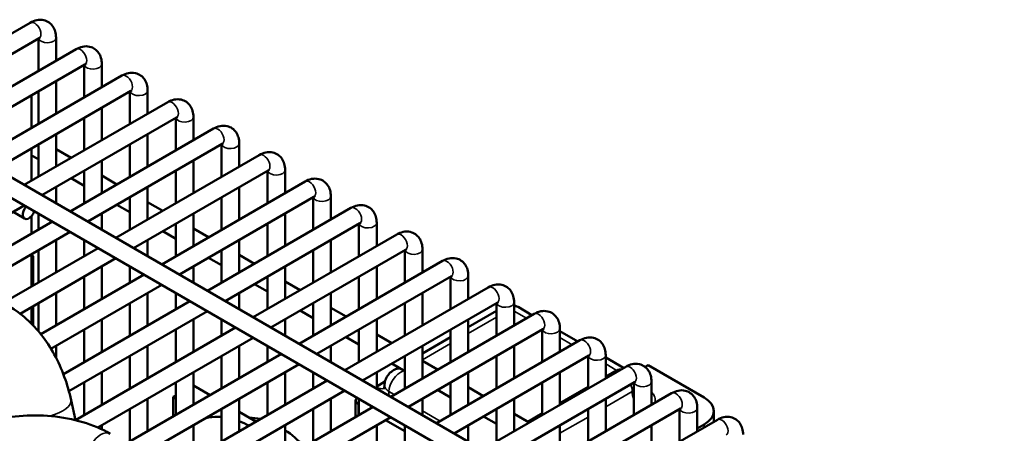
# Model space of a CAD drawing. Header units: inches. Extents: x 1 to 237, y 4 to 150.
# Tile 222 of 237: x 204.89 to 211.47, y 86.64 to 89.4. Entities that reach past the tile are written whole.
import ezdxf

# ---------------------------------------------------------------- set-up
doc = ezdxf.new("R2010")
doc.units = ezdxf.units.IN
doc.header["$LTSCALE"] = 7
doc.header["$MEASUREMENT"] = 0
doc.layers.add('Visible (ANSI)', color=7, linetype='Continuous', lineweight=50)
doc.layers.add('Visible Narrow (ANSI)', color=7, linetype='Continuous', lineweight=35)

msp = doc.modelspace()

# ---------------------------------------------------------------- linework, layer by layer
at = {"layer": 'Visible (ANSI)'}
for p, q in [((203.999, 88.8246), (204.9578, 89.3782)), ((204.1171, 88.7564), (205.0168, 89.2759)), ((205.0117, 89.2729), (205.0117, 89.0557)), ((205.1299, 89.2788), (205.1299, 89.1239)), ((203.2908, 89.2335), (211.4694, 84.5116)), ((204.3052, 88.6478), (205.264, 89.2014)), ((203.2318, 89.1312), (211.3355, 84.4525)), ((204.4233, 88.5796), (205.323, 89.0991)), ((205.318, 89.0961), (205.318, 88.8789)), ((205.4361, 89.102), (205.4361, 88.9471)), ((204.6115, 88.471), (205.5702, 89.0246)), ((205.1299, 88.9875), (205.1299, 88.7703)), ((204.7296, 88.4028), (205.6293, 88.9223)), ((204.9669, 88.8934), (204.9669, 88.6762)), ((205.0117, 88.9193), (205.0117, 88.7021)), ((205.6242, 88.9193), (205.6242, 88.7021)), ((205.7423, 88.9252), (205.7423, 88.7703)), ((204.9177, 88.2942), (205.8764, 88.8478)), ((205.4361, 88.8107), (205.4361, 88.5935)), ((205.0358, 88.226), (205.9355, 88.7455)), ((205.318, 88.7425), (205.318, 88.5253)), ((205.9304, 88.7425), (205.9304, 88.5253)), ((206.0485, 88.7484), (206.0485, 88.5935)), ((205.2239, 88.1174), (206.1827, 88.671)), ((205.1299, 88.6339), (205.1299, 88.4167)), ((205.7423, 88.6339), (205.7423, 88.4167)), ((204.9669, 88.5398), (204.9669, 88.3226)), ((205.0117, 88.5657), (205.0117, 88.3485)), ((205.1299, 88.5337), (205.2312, 88.4752)), ((205.342, 88.0492), (206.2417, 88.5687)), ((205.6242, 88.5657), (205.6242, 88.3485)), ((206.2367, 88.5657), (206.2367, 88.3485)), ((206.3548, 88.5716), (206.3548, 88.4167)), ((204.9669, 88.4915), (205.0117, 88.4656)), ((205.5301, 87.9406), (206.4889, 88.4942)), ((205.4361, 88.4571), (205.4361, 88.2399)), ((206.0485, 88.4571), (206.0485, 88.2399)), ((205.2312, 88.3388), (205.318, 88.2888)), ((205.318, 88.3889), (205.318, 88.1717)), ((205.4361, 88.3569), (205.5374, 88.2984)), ((205.6483, 87.8724), (206.548, 88.3919)), ((205.9304, 88.3889), (205.9304, 88.1717)), ((206.5429, 88.3889), (206.5429, 88.1717)), ((206.661, 88.3948), (206.661, 88.2399)), ((205.1299, 88.2803), (205.1299, 88.1717)), ((205.7423, 88.2803), (205.7423, 88.0631)), ((205.8364, 87.7638), (206.7951, 88.3174)), ((206.3548, 88.2803), (206.3548, 88.0631)), ((205.6242, 88.2121), (205.6242, 87.9949)), ((205.9545, 87.6956), (206.8542, 88.2151)), ((206.2367, 88.2121), (206.2367, 87.9949)), ((206.8491, 88.2121), (206.8491, 87.9949)), ((206.9672, 88.218), (206.9672, 88.0631)), ((202.8505, 86.9643), (204.9177, 88.1578)), ((205.5374, 88.162), (205.6242, 88.112)), ((205.7423, 88.1801), (205.8437, 88.1216)), ((206.1426, 87.587), (207.1014, 88.1406)), ((204.92, 88.0694), (204.8423, 88.1143)), ((204.9669, 88.0866), (204.9669, 87.969)), ((205.0117, 88.1035), (205.0117, 87.9949)), ((205.4361, 88.1035), (205.4361, 87.9949)), ((206.0485, 88.1035), (206.0485, 87.8863)), ((206.661, 88.1035), (206.661, 87.8863)), ((204.2544, 87.5577), (205.1058, 88.0492)), ((205.9304, 88.0353), (205.9304, 87.8181)), ((206.2607, 87.5188), (207.1604, 88.0383)), ((206.5429, 88.0353), (206.5429, 87.8181)), ((207.1553, 88.0353), (207.1553, 87.8181)), ((207.2735, 88.0412), (207.2735, 87.8863)), ((204.53, 87.5804), (205.2239, 87.981)), ((205.8437, 87.9852), (205.9304, 87.9352)), ((206.0485, 88.0033), (206.1499, 87.9448)), ((206.4488, 87.4102), (207.4076, 87.9638)), ((205.1299, 87.9267), (205.1299, 87.7095)), ((205.318, 87.9267), (205.318, 87.8181)), ((205.7423, 87.9267), (205.7423, 87.8181)), ((206.3548, 87.9267), (206.3548, 87.7095)), ((206.9672, 87.9267), (206.9672, 87.7095)), ((204.777, 87.5058), (205.412, 87.8724)), ((204.9669, 87.8326), (204.9669, 87.6154)), ((204.9669, 87.8278), (204.9698, 87.826)), ((204.9761, 87.8152), (204.9761, 87.6207)), ((205.0117, 87.8585), (205.0117, 87.6413)), ((206.2367, 87.8585), (206.2367, 87.6413)), ((206.3548, 87.8265), (206.4561, 87.768)), ((206.5669, 87.342), (207.4666, 87.8615)), ((206.8491, 87.8585), (206.8491, 87.6413)), ((207.4616, 87.8585), (207.4616, 87.6413)), ((207.5797, 87.8644), (207.5797, 87.7095)), ((204.8893, 87.4343), (205.5301, 87.8042)), ((205.4361, 87.7499), (205.4361, 87.5327)), ((205.6242, 87.7499), (205.6242, 87.6413)), ((206.0485, 87.7499), (206.0485, 87.6413)), ((206.1499, 87.8084), (206.2367, 87.7584)), ((206.661, 87.7499), (206.661, 87.5327)), ((206.7551, 87.2334), (207.7138, 87.787)), ((207.2735, 87.7499), (207.2735, 87.5327)), ((205.0283, 87.2973), (205.7183, 87.6956)), ((205.318, 87.6817), (205.318, 87.4645)), ((206.5429, 87.6817), (206.5429, 87.4645)), ((206.8732, 87.1652), (207.7729, 87.6847)), ((207.1553, 87.6817), (207.1553, 87.4645)), ((207.7678, 87.6817), (207.7678, 87.4645)), ((207.8859, 87.6876), (207.8859, 87.5327)), ((205.0962, 87.2001), (205.8364, 87.6274)), ((206.4561, 87.6316), (206.5429, 87.5816)), ((206.661, 87.6497), (206.7623, 87.5912)), ((205.1299, 87.5731), (205.1299, 87.3559)), ((205.7423, 87.5731), (205.7423, 87.3559)), ((205.9304, 87.5731), (205.9304, 87.4645)), ((206.3548, 87.5731), (206.3548, 87.4645)), ((206.9672, 87.5731), (206.9672, 87.3559)), ((207.0613, 87.0566), (208.02, 87.6102)), ((207.5797, 87.5731), (207.5797, 87.3559)), ((204.9761, 87.4844), (204.9761, 87.3566)), ((205.0117, 87.5049), (205.0117, 87.3173)), ((205.1788, 87.0306), (206.0245, 87.5188)), ((205.6242, 87.5049), (205.6242, 87.2877)), ((206.8491, 87.5049), (206.8491, 87.2877)), ((207.1794, 86.9884), (208.0791, 87.5079)), ((207.4616, 87.5049), (207.4616, 87.2877)), ((208.074, 87.5049), (208.074, 87.2877)), ((208.1921, 87.5108), (208.1921, 87.3559)), ((204.9669, 87.479), (204.9669, 87.366)), ((205.216, 86.9157), (206.1426, 87.4506)), ((206.7623, 87.4548), (206.8491, 87.4048)), ((206.9672, 87.4729), (207.0686, 87.4144)), ((207.3675, 86.8798), (208.3263, 87.4334)), ((208.074, 87.4532), (207.8859, 87.3446)), ((208.3119, 87.4251), (208.2186, 87.479)), ((205.4361, 87.3963), (205.4361, 87.1791)), ((206.0485, 87.3963), (206.0485, 87.1791)), ((206.2367, 87.3963), (206.2367, 87.2877)), ((206.661, 87.3963), (206.661, 87.2877)), ((207.2735, 87.3963), (207.2735, 87.1791)), ((207.8859, 87.3963), (207.8859, 87.1791)), ((205.2592, 86.7234), (206.3307, 87.342)), ((205.318, 87.3281), (205.318, 87.1109)), ((205.9304, 87.3281), (205.9304, 87.1109)), ((207.1553, 87.3281), (207.1553, 87.1109)), ((207.2735, 87.2961), (207.3748, 87.2376)), ((207.4856, 86.8116), (208.3853, 87.3311)), ((207.7678, 87.3281), (207.7678, 87.1109)), ((208.3802, 87.3281), (208.3802, 87.1109)), ((208.4984, 87.334), (208.4984, 87.1791)), ((208.6181, 87.2483), (208.4984, 87.3174)), ((205.1299, 87.2195), (205.1299, 87.1401)), ((205.4089, 86.6734), (206.4488, 87.2738)), ((205.7423, 87.2195), (205.7423, 87.0023)), ((206.3548, 87.2195), (206.3548, 87.0023)), ((206.5429, 87.2195), (206.5429, 87.1109)), ((206.9672, 87.2195), (206.9672, 87.1109)), ((207.0686, 87.278), (207.1553, 87.228)), ((207.7678, 87.2764), (207.5797, 87.1678)), ((207.5797, 87.2195), (207.5797, 87.0023)), ((207.6737, 86.703), (208.6325, 87.2566)), ((208.1921, 87.2195), (208.1921, 87.0023)), ((205.6027, 86.5681), (206.6369, 87.1652)), ((205.6242, 87.1513), (205.6242, 86.9341)), ((206.2367, 87.1513), (206.2367, 86.9341)), ((207.4616, 87.1513), (207.4616, 86.9341)), ((207.7918, 86.6348), (208.6915, 87.1543)), ((208.074, 87.1513), (208.074, 86.9341)), ((208.6865, 87.1513), (208.6865, 86.9341)), ((208.8046, 87.1572), (208.8046, 87.0023)), ((205.7208, 86.4999), (206.7551, 87.097)), ((207.3748, 87.1012), (207.4616, 87.0512)), ((207.5797, 87.1193), (207.681, 87.0608)), ((208.9244, 87.0715), (208.8046, 87.1406)), ((209.0878, 87.09), (209.0677, 87.0783)), ((209.4626, 86.8736), (209.0878, 87.09)), ((205.4361, 87.0427), (205.4361, 86.8255)), ((206.0485, 87.0427), (206.0485, 86.8255)), ((206.661, 87.0427), (206.661, 86.8255)), ((206.8491, 87.0427), (206.8491, 86.9341)), ((207.2735, 87.0427), (207.2735, 86.9341)), ((207.4196, 87.0754), (207.3865, 87.0563)), ((207.8859, 87.0427), (207.8859, 86.8255)), ((207.98, 86.5262), (208.9387, 87.0798)), ((208.4984, 87.0427), (208.4984, 86.8255)), ((205.318, 86.9745), (205.318, 86.7573)), ((205.9052, 86.3891), (206.9432, 86.9884)), ((205.9304, 86.9745), (205.9304, 86.7573)), ((206.1602, 86.89), (206.0485, 86.9545)), ((206.5429, 86.9745), (206.5429, 86.7573)), ((207.2735, 86.9487), (207.3292, 86.9809)), ((207.7678, 86.9745), (207.7678, 86.7573)), ((208.0981, 86.458), (208.9978, 86.9775)), ((208.3802, 86.9745), (208.3802, 86.7573)), ((208.9927, 86.9745), (208.9927, 86.7573)), ((209.1108, 86.9804), (209.1108, 86.8255)), ((205.9304, 86.8878), (205.9129, 86.8777)), ((205.9964, 86.3055), (207.0613, 86.9202)), ((207.3301, 86.9392), (207.3302, 86.9393)), ((207.681, 86.9244), (207.7678, 86.8744)), ((207.8859, 86.9425), (207.9873, 86.884)), ((208.2862, 86.3494), (209.2449, 86.9029)), ((205.2302, 86.8572), (205.2594, 86.7228)), ((205.7423, 86.8659), (205.7423, 86.6487)), ((205.9129, 86.8777), (205.9129, 86.7472)), ((205.9304, 86.8676), (205.9129, 86.8777)), ((206.3548, 86.8659), (206.3548, 86.6487)), ((206.9672, 86.8659), (206.9672, 86.6487)), ((207.1328, 86.8532), (207.1328, 86.7443)), ((207.1553, 86.8258), (207.1503, 86.8287)), ((207.1553, 86.8659), (207.1553, 86.7573)), ((207.5797, 86.8659), (207.5797, 86.7573)), ((208.1921, 86.8659), (208.1921, 86.6487)), ((208.8046, 86.8659), (208.8046, 86.6487)), ((205.6242, 86.7977), (205.6242, 86.5805)), ((206.0828, 86.1381), (207.2494, 86.8116)), ((206.2367, 86.7977), (206.2367, 86.5805)), ((206.4665, 86.7132), (206.3548, 86.7777)), ((206.8491, 86.7977), (206.8491, 86.5805)), ((208.074, 86.7977), (208.074, 86.5805)), ((208.1921, 86.7657), (208.2935, 86.7072)), ((208.4043, 86.2812), (209.304, 86.8007)), ((208.6865, 86.7977), (208.6865, 86.5805)), ((209.2989, 86.7977), (209.2989, 86.5805)), ((209.417, 86.8036), (209.417, 86.6487)), ((209.527, 86.7122), (209.527, 86.7838)), ((206.0852, 86.0031), (207.3675, 86.7434)), ((206.1501, 86.7407), (206.144, 86.7442)), ((207.4616, 86.649), (207.3328, 86.7234)), ((207.9873, 86.7476), (208.074, 86.6976)), ((208.5924, 86.1726), (209.5512, 86.7261)), ((209.417, 86.6677), (209.4626, 86.694)), ((205.4361, 86.6891), (205.4361, 86.6612)), ((206.0485, 86.6891), (206.0485, 86.4719)), ((206.661, 86.6891), (206.661, 86.4719)), ((207.2735, 86.6891), (207.2735, 86.4719)), ((207.4616, 86.6891), (207.4616, 86.5805)), ((207.8859, 86.6891), (207.8859, 86.5805)), ((208.4984, 86.6891), (208.4984, 86.4719)), ((209.1108, 86.6891), (209.1108, 86.4719))]:
    msp.add_line(p, q, dxfattribs=at)
msp.add_arc((204.9636, 87.8152), 0.0125, 0, 60, dxfattribs=at)
for centre, major_axis, ratio, start_param, end_param in [((204.9496, 88.1205), (-0.0295, -0.0511), 0.57735, 4.4315, 8.13487), ((207.4615, 86.9552), (0.0851, -0.0937), 0.675873, 2.995864, 2.997002), ((207.4261, 86.9552), (-0.1, 0), 0.57735, 6.276919, 6.283185), ((207.1928, 86.8532), (-0.06, 0), 0.57735, 5.679574, 7.068583), ((209.307, 86.7838), (0.22, 0), 0.57735, 5.497787, 7.068583), ((206.4432, 86.0612), (-0.375, 0.6495), 0.57735, 6.083473, 6.129608), ((206.4432, 86.0612), (-0.375, 0.6495), 0.57735, 5.897907, 6.083473), ((206.4432, 86.0612), (0.375, -0.6495), 0.57735, 2.40002, 2.523796), ((206.6257, 86.1665), (-0.3135, 0.543), 0.57735, 5.792619, 5.974829), ((206.6257, 86.1665), (0.3135, -0.543), 0.57735, 1.975412, 2.276433)]:
    msp.add_ellipse(centre, major_axis=major_axis, ratio=ratio, start_param=start_param, end_param=end_param, dxfattribs=at)
for points, knots in [([(204.9578, 89.3782), (204.9711, 89.3859), (204.9856, 89.3919), (205.0163, 89.3981), (205.0325, 89.3985), (205.0608, 89.3919), (205.0728, 89.3866), (205.0931, 89.3723), (205.1016, 89.3636), (205.1157, 89.3433), (205.1209, 89.3317), (205.1282, 89.3063), (205.1299, 89.2925), (205.1299, 89.2788)], [0, 0, 0, 0, 0.314159, 0.314159, 0.611451, 0.611451, 0.836785, 0.836785, 1.050201, 1.050201, 1.29221, 1.29221, 1.570796, 1.570796, 1.570796, 1.570796]), ([(205.0168, 89.2759), (205.0195, 89.2774), (205.0217, 89.2784), (205.0244, 89.2793), (205.0251, 89.2794), (205.0251, 89.2794)], [0, 0, 0, 0, 0.2067237, 0.2067237, 0.3804885, 0.3804885, 0.3804885, 0.3804885]), ([(205.264, 89.2014), (205.2774, 89.2091), (205.2919, 89.2151), (205.3225, 89.2213), (205.3387, 89.2217), (205.367, 89.2151), (205.379, 89.2098), (205.3994, 89.1955), (205.4078, 89.1868), (205.4219, 89.1665), (205.4271, 89.1549), (205.4345, 89.1295), (205.4361, 89.1157), (205.4361, 89.102)], [0, 0, 0, 0, 0.314159, 0.314159, 0.611451, 0.611451, 0.836785, 0.836785, 1.050201, 1.050201, 1.29221, 1.29221, 1.570796, 1.570796, 1.570796, 1.570796]), ([(205.323, 89.0991), (205.3257, 89.1006), (205.328, 89.1016), (205.3306, 89.1025), (205.3313, 89.1026), (205.3313, 89.1026)], [0, 0, 0, 0, 0.2067237, 0.2067237, 0.3804885, 0.3804885, 0.3804885, 0.3804885]), ([(205.5702, 89.0246), (205.5836, 89.0323), (205.5981, 89.0383), (205.6288, 89.0445), (205.6449, 89.0449), (205.6732, 89.0383), (205.6852, 89.033), (205.7056, 89.0187), (205.7141, 89.01), (205.7282, 88.9897), (205.7334, 88.9781), (205.7407, 88.9527), (205.7423, 88.9389), (205.7423, 88.9252)], [0, 0, 0, 0, 0.314159, 0.314159, 0.611451, 0.611451, 0.836785, 0.836785, 1.050201, 1.050201, 1.29221, 1.29221, 1.570796, 1.570796, 1.570796, 1.570796]), ([(205.6293, 88.9223), (205.632, 88.9238), (205.6342, 88.9248), (205.6369, 88.9257), (205.6375, 88.9258), (205.6375, 88.9258)], [0, 0, 0, 0, 0.2067237, 0.2067237, 0.3804885, 0.3804885, 0.3804885, 0.3804885]), ([(205.8764, 88.8478), (205.8898, 88.8555), (205.9043, 88.8615), (205.935, 88.8677), (205.9512, 88.8681), (205.9795, 88.8615), (205.9915, 88.8562), (206.0118, 88.8419), (206.0203, 88.8332), (206.0344, 88.8129), (206.0396, 88.8012), (206.0469, 88.7759), (206.0485, 88.7621), (206.0485, 88.7484)], [0, 0, 0, 0, 0.314159, 0.314159, 0.611451, 0.611451, 0.836785, 0.836785, 1.050201, 1.050201, 1.29221, 1.29221, 1.570796, 1.570796, 1.570796, 1.570796]), ([(205.9355, 88.7455), (205.9382, 88.747), (205.9404, 88.748), (205.9431, 88.7489), (205.9438, 88.749), (205.9438, 88.749)], [0, 0, 0, 0, 0.2067237, 0.2067237, 0.3804885, 0.3804885, 0.3804885, 0.3804885]), ([(206.1827, 88.671), (206.1961, 88.6787), (206.2106, 88.6847), (206.2412, 88.6909), (206.2574, 88.6913), (206.2857, 88.6847), (206.2977, 88.6794), (206.3181, 88.6651), (206.3265, 88.6564), (206.3406, 88.6361), (206.3458, 88.6244), (206.3532, 88.5991), (206.3548, 88.5853), (206.3548, 88.5716)], [0, 0, 0, 0, 0.314159, 0.314159, 0.611451, 0.611451, 0.836785, 0.836785, 1.050201, 1.050201, 1.29221, 1.29221, 1.570796, 1.570796, 1.570796, 1.570796]), ([(206.2417, 88.5687), (206.2444, 88.5702), (206.2467, 88.5712), (206.2493, 88.5721), (206.25, 88.5722), (206.25, 88.5722)], [0, 0, 0, 0, 0.2067237, 0.2067237, 0.3804885, 0.3804885, 0.3804885, 0.3804885]), ([(206.4889, 88.4942), (206.5023, 88.5019), (206.5168, 88.5079), (206.5474, 88.5141), (206.5636, 88.5145), (206.5919, 88.5079), (206.6039, 88.5026), (206.6243, 88.4883), (206.6327, 88.4796), (206.6468, 88.4593), (206.652, 88.4476), (206.6594, 88.4223), (206.661, 88.4085), (206.661, 88.3948)], [0, 0, 0, 0, 0.314159, 0.314159, 0.611451, 0.611451, 0.836785, 0.836785, 1.050201, 1.050201, 1.29221, 1.29221, 1.570796, 1.570796, 1.570796, 1.570796]), ([(206.548, 88.3919), (206.5507, 88.3934), (206.5529, 88.3944), (206.5556, 88.3953), (206.5562, 88.3954), (206.5562, 88.3954)], [0, 0, 0, 0, 0.2067237, 0.2067237, 0.3804885, 0.3804885, 0.3804885, 0.3804885]), ([(206.7951, 88.3174), (206.8085, 88.3251), (206.823, 88.3311), (206.8537, 88.3373), (206.8699, 88.3377), (206.8981, 88.3311), (206.9102, 88.3258), (206.9305, 88.3115), (206.939, 88.3028), (206.9531, 88.2825), (206.9583, 88.2708), (206.9656, 88.2455), (206.9672, 88.2317), (206.9672, 88.218)], [0, 0, 0, 0, 0.314159, 0.314159, 0.611451, 0.611451, 0.836785, 0.836785, 1.050201, 1.050201, 1.29221, 1.29221, 1.570796, 1.570796, 1.570796, 1.570796]), ([(206.8542, 88.2151), (206.8569, 88.2166), (206.8591, 88.2176), (206.8618, 88.2185), (206.8624, 88.2186), (206.8624, 88.2186)], [0, 0, 0, 0, 0.2067237, 0.2067237, 0.3804885, 0.3804885, 0.3804885, 0.3804885]), ([(207.1014, 88.1406), (207.1147, 88.1483), (207.1292, 88.1543), (207.1599, 88.1605), (207.1761, 88.1609), (207.2044, 88.1543), (207.2164, 88.149), (207.2367, 88.1347), (207.2452, 88.126), (207.2593, 88.1057), (207.2645, 88.094), (207.2718, 88.0687), (207.2735, 88.0549), (207.2735, 88.0412)], [0, 0, 0, 0, 0.314159, 0.314159, 0.611451, 0.611451, 0.836785, 0.836785, 1.050201, 1.050201, 1.29221, 1.29221, 1.570796, 1.570796, 1.570796, 1.570796]), ([(207.1604, 88.0383), (207.1631, 88.0398), (207.1653, 88.0408), (207.168, 88.0417), (207.1687, 88.0418), (207.1687, 88.0418)], [0, 0, 0, 0, 0.2067237, 0.2067237, 0.3804885, 0.3804885, 0.3804885, 0.3804885]), ([(207.4076, 87.9638), (207.421, 87.9715), (207.4355, 87.9775), (207.4661, 87.9837), (207.4823, 87.9841), (207.5106, 87.9775), (207.5226, 87.9722), (207.543, 87.9579), (207.5514, 87.9492), (207.5655, 87.9289), (207.5707, 87.9172), (207.5781, 87.8919), (207.5797, 87.8781), (207.5797, 87.8644)], [0, 0, 0, 0, 0.314159, 0.314159, 0.611451, 0.611451, 0.836785, 0.836785, 1.050201, 1.050201, 1.29221, 1.29221, 1.570796, 1.570796, 1.570796, 1.570796]), ([(207.4666, 87.8615), (207.4693, 87.863), (207.4716, 87.864), (207.4742, 87.8649), (207.4749, 87.865), (207.4749, 87.865)], [0, 0, 0, 0, 0.2067237, 0.2067237, 0.3804885, 0.3804885, 0.3804885, 0.3804885]), ([(207.7138, 87.787), (207.7272, 87.7947), (207.7417, 87.8007), (207.7723, 87.8069), (207.7885, 87.8073), (207.8168, 87.8007), (207.8288, 87.7954), (207.8492, 87.7811), (207.8576, 87.7724), (207.8718, 87.7521), (207.877, 87.7404), (207.8843, 87.7151), (207.8859, 87.7013), (207.8859, 87.6876)], [0, 0, 0, 0, 0.314159, 0.314159, 0.611451, 0.611451, 0.836785, 0.836785, 1.050201, 1.050201, 1.29221, 1.29221, 1.570796, 1.570796, 1.570796, 1.570796]), ([(207.7729, 87.6847), (207.7756, 87.6862), (207.7778, 87.6872), (207.7805, 87.6881), (207.7811, 87.6882), (207.7811, 87.6882)], [0, 0, 0, 0, 0.2067237, 0.2067237, 0.3804885, 0.3804885, 0.3804885, 0.3804885]), ([(208.02, 87.6102), (208.0334, 87.6179), (208.0479, 87.6239), (208.0786, 87.6301), (208.0948, 87.6305), (208.1231, 87.6239), (208.1351, 87.6186), (208.1554, 87.6043), (208.1639, 87.5956), (208.178, 87.5753), (208.1832, 87.5636), (208.1905, 87.5383), (208.1921, 87.5245), (208.1921, 87.5108)], [0, 0, 0, 0, 0.314159, 0.314159, 0.611451, 0.611451, 0.836785, 0.836785, 1.050201, 1.050201, 1.29221, 1.29221, 1.570796, 1.570796, 1.570796, 1.570796]), ([(204.0474, 87.4706), (204.1399, 87.524), (204.2397, 87.5607), (204.4378, 87.5907), (204.5356, 87.5863), (204.7176, 87.5396), (204.8017, 87.499), (204.9543, 87.3867), (205.0217, 87.3138), (205.1356, 87.1418), (205.1804, 87.0411), (205.2182, 86.9085), (205.2246, 86.883), (205.2302, 86.8572)], [1.570796, 1.570796, 1.570796, 1.570796, 1.884956, 1.884956, 2.179033, 2.179033, 2.459867, 2.459867, 2.754063, 2.754063, 3.068223, 3.068223, 3.141593, 3.141593, 3.141593, 3.141593]), ([(208.0791, 87.5079), (208.0818, 87.5094), (208.084, 87.5104), (208.0867, 87.5113), (208.0874, 87.5114), (208.0874, 87.5114)], [0, 0, 0, 0, 0.2067237, 0.2067237, 0.3804885, 0.3804885, 0.3804885, 0.3804885]), ([(208.1921, 87.4896), (208.1984, 87.488), (208.2046, 87.4859), (208.2131, 87.482), (208.2157, 87.4806), (208.2182, 87.4792)], [0.19276602, 0.19276602, 0.19276602, 0.19276602, 0.24194563, 0.24194563, 0.26393612, 0.26393612, 0.26393612, 0.26393612]), ([(208.3263, 87.4334), (208.3396, 87.4411), (208.3541, 87.4471), (208.3848, 87.4533), (208.401, 87.4537), (208.4293, 87.4471), (208.4413, 87.4418), (208.4616, 87.4275), (208.4701, 87.4188), (208.4842, 87.3985), (208.4894, 87.3868), (208.4967, 87.3615), (208.4984, 87.3477), (208.4984, 87.334)], [0, 0, 0, 0, 0.314159, 0.314159, 0.611451, 0.611451, 0.836785, 0.836785, 1.050201, 1.050201, 1.29221, 1.29221, 1.570796, 1.570796, 1.570796, 1.570796]), ([(208.3853, 87.3311), (208.388, 87.3326), (208.3902, 87.3336), (208.3929, 87.3345), (208.3936, 87.3346), (208.3936, 87.3346)], [0, 0, 0, 0, 0.2067237, 0.2067237, 0.3804885, 0.3804885, 0.3804885, 0.3804885]), ([(208.6325, 87.2566), (208.6459, 87.2643), (208.6604, 87.2703), (208.691, 87.2765), (208.7072, 87.2769), (208.7355, 87.2703), (208.7475, 87.265), (208.7679, 87.2507), (208.7763, 87.242), (208.7904, 87.2217), (208.7956, 87.21), (208.803, 87.1847), (208.8046, 87.1709), (208.8046, 87.1572)], [0, 0, 0, 0, 0.314159, 0.314159, 0.611451, 0.611451, 0.836785, 0.836785, 1.050201, 1.050201, 1.29221, 1.29221, 1.570796, 1.570796, 1.570796, 1.570796]), ([(208.6915, 87.1543), (208.6942, 87.1558), (208.6965, 87.1568), (208.6991, 87.1577), (208.6998, 87.1578), (208.6998, 87.1578)], [0, 0, 0, 0, 0.2067237, 0.2067237, 0.3804885, 0.3804885, 0.3804885, 0.3804885]), ([(208.9387, 87.0798), (208.9521, 87.0875), (208.9666, 87.0935), (208.9973, 87.0997), (209.0134, 87.1001), (209.0417, 87.0935), (209.0537, 87.0882), (209.0741, 87.0739), (209.0826, 87.0652), (209.0967, 87.0449), (209.1019, 87.0332), (209.1092, 87.0079), (209.1108, 86.9941), (209.1108, 86.9804)], [0, 0, 0, 0, 0.314159, 0.314159, 0.611451, 0.611451, 0.836785, 0.836785, 1.050201, 1.050201, 1.29221, 1.29221, 1.570796, 1.570796, 1.570796, 1.570796]), ([(207.3262, 86.9556), (207.3262, 86.9666), (207.3279, 86.9778), (207.3346, 86.9991), (207.3396, 87.0096), (207.353, 87.0293), (207.3618, 87.0386), (207.3763, 87.0499), (207.3813, 87.0532), (207.3864, 87.0561)], [0, 0, 0, 0, 0.0842417, 0.0842417, 0.1714234, 0.1714234, 0.2664822, 0.2664822, 0.3119742, 0.3119742, 0.3119742, 0.3119742]), ([(207.3261, 86.9552), (207.3261, 86.9507), (207.3254, 86.9462), (207.3234, 86.9388), (207.3221, 86.9359), (207.3201, 86.9323), (207.3194, 86.9315), (207.3194, 86.9315)], [5.4977871, 5.4977871, 5.4977871, 5.4977871, 5.6548668, 5.6548668, 5.8119464, 5.8119464, 5.9650009, 5.9650009, 5.9650009, 5.9650009]), ([(208.9978, 86.9775), (209.0005, 86.979), (209.0027, 86.98), (209.0054, 86.9809), (209.006, 86.981), (209.006, 86.981)], [0, 0, 0, 0, 0.2067237, 0.2067237, 0.3804885, 0.3804885, 0.3804885, 0.3804885]), ([(209.2449, 86.9029), (209.2583, 86.9107), (209.2728, 86.9167), (209.3035, 86.9229), (209.3197, 86.9233), (209.348, 86.9167), (209.36, 86.9114), (209.3803, 86.8971), (209.3888, 86.8884), (209.4029, 86.8681), (209.4081, 86.8564), (209.4154, 86.8311), (209.417, 86.8173), (209.417, 86.8036)], [0, 0, 0, 0, 0.314159, 0.314159, 0.611451, 0.611451, 0.836785, 0.836785, 1.050201, 1.050201, 1.29221, 1.29221, 1.570796, 1.570796, 1.570796, 1.570796]), ([(205.4918, 86.6321), (205.4362, 86.6642), (205.3742, 86.6901), (205.2421, 86.7292), (205.172, 86.7425), (205.0288, 86.756), (204.9558, 86.7563), (204.8123, 86.7439), (204.7419, 86.7312), (204.6472, 86.7041), (204.6195, 86.6949), (204.5928, 86.6845)], [4.712389, 4.712389, 4.712389, 4.712389, 5.023742, 5.023742, 5.335095, 5.335095, 5.646449, 5.646449, 5.957802, 5.957802, 6.090712, 6.090712, 6.090712, 6.090712]), ([(209.304, 86.8007), (209.3067, 86.8022), (209.3089, 86.8032), (209.3116, 86.8041), (209.3123, 86.8042), (209.3123, 86.8042)], [0, 0, 0, 0, 0.2067237, 0.2067237, 0.3804885, 0.3804885, 0.3804885, 0.3804885]), ([(209.5512, 86.7261), (209.5646, 86.7339), (209.5791, 86.7399), (209.6097, 86.7461), (209.6259, 86.7465), (209.6542, 86.7399), (209.6662, 86.7346), (209.6866, 86.7203), (209.695, 86.7116), (209.7091, 86.6913), (209.7143, 86.6796), (209.7217, 86.6543), (209.7233, 86.6405), (209.7233, 86.6268)], [0, 0, 0, 0, 0.314159, 0.314159, 0.611451, 0.611451, 0.836785, 0.836785, 1.050201, 1.050201, 1.29221, 1.29221, 1.570796, 1.570796, 1.570796, 1.570796])]:
    msp.add_open_spline(points, degree=3, knots=knots, dxfattribs=at)
at = {"layer": 'Visible Narrow (ANSI)'}
for p, q in [((204.9669, 87.8069), (204.9724, 87.8101)), ((204.9724, 87.8101), (204.9724, 87.6186)), ((204.9724, 87.4822), (204.9724, 87.3603)), ((208.1921, 87.4519), (208.2753, 87.4039)), ((207.8859, 87.3023), (208.074, 87.411)), ((207.5797, 87.1255), (207.7678, 87.2342)), ((208.4984, 87.2751), (208.5815, 87.2271)), ((208.8046, 87.0983), (208.8757, 87.0573)), ((208.8757, 87.0573), (208.8046, 87.0163)), ((207.3914, 86.8936), (207.3554, 86.9144)), ((208.6865, 86.9481), (208.4984, 86.8395)), ((208.9817, 86.9144), (208.8046, 86.8121)), ((207.1503, 86.8287), (207.1503, 86.7544)), ((207.6976, 86.7168), (207.5797, 86.7849)), ((208.3802, 86.7713), (208.2814, 86.7142)), ((208.6865, 86.7439), (208.4984, 86.6353)), ((209.4626, 86.675), (209.4626, 86.694))]:
    msp.add_line(p, q, dxfattribs=at)
for centre, major_axis, ratio, start_param, end_param in [((204.9873, 89.327), (0.0295, -0.0511), 0.57735, 0, 3.141593), ((205.0708, 89.2788), (-0.0591, 0), 0.57735, 0.159548, 3.141593), ((205.2935, 89.1502), (0.0295, -0.0511), 0.57735, 0, 3.141593), ((205.377, 89.102), (-0.0591, 0), 0.57735, 0.159548, 3.141593), ((205.5997, 88.9734), (0.0295, -0.0511), 0.57735, 0, 3.141593), ((205.6833, 88.9252), (-0.0591, 0), 0.57735, 0.159548, 3.141593), ((205.906, 88.7966), (0.0295, -0.0511), 0.57735, 0, 3.141593), ((205.9895, 88.7484), (-0.0591, 0), 0.57735, 0.159548, 3.141593), ((206.2122, 88.6198), (0.0295, -0.0511), 0.57735, 0, 3.141593), ((206.2957, 88.5716), (-0.0591, 0), 0.57735, 0.159548, 3.141593), ((206.5184, 88.443), (0.0295, -0.0511), 0.57735, 0, 3.141593), ((206.6019, 88.3948), (-0.0591, 0), 0.57735, 0.159548, 3.141593), ((206.8247, 88.2662), (0.0295, -0.0511), 0.57735, 0, 3.141593), ((206.9082, 88.218), (-0.0591, 0), 0.57735, 0.159548, 3.141593), ((207.1309, 88.0894), (0.0295, -0.0511), 0.57735, 0, 3.141593), ((207.2144, 88.0412), (-0.0591, 0), 0.57735, 0.159548, 3.141593), ((207.4371, 87.9126), (0.0295, -0.0511), 0.57735, 0, 3.141593), ((204.9636, 87.8152), (0.0062, 0.0108), 0.57735, 0, 0.405847), ((204.9636, 87.8152), (0.0062, -0.0108), 0.57735, 0.785398, 1.976643), ((204.9636, 87.8152), (0.0125, 0), 0.57735, 5.497787, 6.283185), ((207.5206, 87.8644), (-0.0591, 0), 0.57735, 0.159548, 3.141593), ((207.7433, 87.7358), (0.0295, -0.0511), 0.57735, 0, 3.141593), ((207.8268, 87.6876), (-0.0591, 0), 0.57735, 0.159548, 3.141593), ((208.0496, 87.559), (0.0295, -0.0511), 0.57735, 0, 3.141593), ((208.1331, 87.5108), (-0.0591, 0), 0.57735, 0.159548, 3.141593), ((208.1686, 87.3635), (-0.0466, -0.1171), 0.454216, 3.075317, 3.521106), ((208.3558, 87.3822), (0.0295, -0.0511), 0.57735, 0, 3.141593), ((208.4393, 87.334), (-0.0591, 0), 0.57735, 0.159548, 3.141593), ((208.662, 87.2054), (0.0295, -0.0511), 0.57735, 0, 3.141593), ((208.7455, 87.1572), (-0.0591, 0), 0.57735, 0.159548, 3.141593), ((208.9682, 87.0286), (0.0295, -0.0511), 0.57735, 0, 3.141593), ((207.4615, 86.9552), (0.0851, 0.0937), 0.675873, 0.989167, 2.501923), ((207.4615, 86.9552), (0.0851, -0.0937), 0.675873, 2.410527, 2.995864), ((208.8757, 86.9552), (0.0851, 0.0937), 0.675873, 0.567367, 0.931127), ((208.8757, 86.9552), (0.0851, -0.0937), 0.675873, 2.081787, 2.210466), ((207.4261, 86.9552), (-0.1, 0), 0.57735, 0, 0.785398), ((208.8757, 86.9552), (0.0851, -0.0937), 0.675873, 0.63967, 1.084142), ((209.0518, 86.9804), (-0.0591, 0), 0.57735, 0.159548, 3.141593), ((207.267, 87.0471), (0.0625, -0.1083), 0.57735, 5.570645, 6.165394), ((207.267, 87.0471), (0.0625, -0.1083), 0.57735, 0.008875, 0.01158), ((207.267, 86.8634), (-0.0625, -0.1083), 0.57735, 2.112767, 2.356194), ((208.911, 86.9552), (-0.1, 0), 0.57735, 2.356194, 2.526374), ((209.0701, 86.8634), (0.0625, -0.1083), 0.57735, 3.926991, 4.430138), ((208.911, 86.8532), (0.225, 0), 0.57735, 6.176436, 6.761246), ((209.2745, 86.8518), (0.0295, -0.0511), 0.57735, 0, 3.141593), ((205.0445, 86.8169), (0.1857, 0.0403), 0.395741, 4.863346, 6.283185), ((209.358, 86.8036), (-0.0591, 0), 0.57735, 0.159548, 3.141593), ((209.5807, 86.675), (0.0295, -0.0511), 0.57735, 0, 3.141593), ((205.4293, 86.5239), (-0.0625, -0.1083), 0.57735, 3.141593, 6.283185)]:
    msp.add_ellipse(centre, major_axis=major_axis, ratio=ratio, start_param=start_param, end_param=end_param, dxfattribs=at)

doc.saveas('drawing.dxf')
